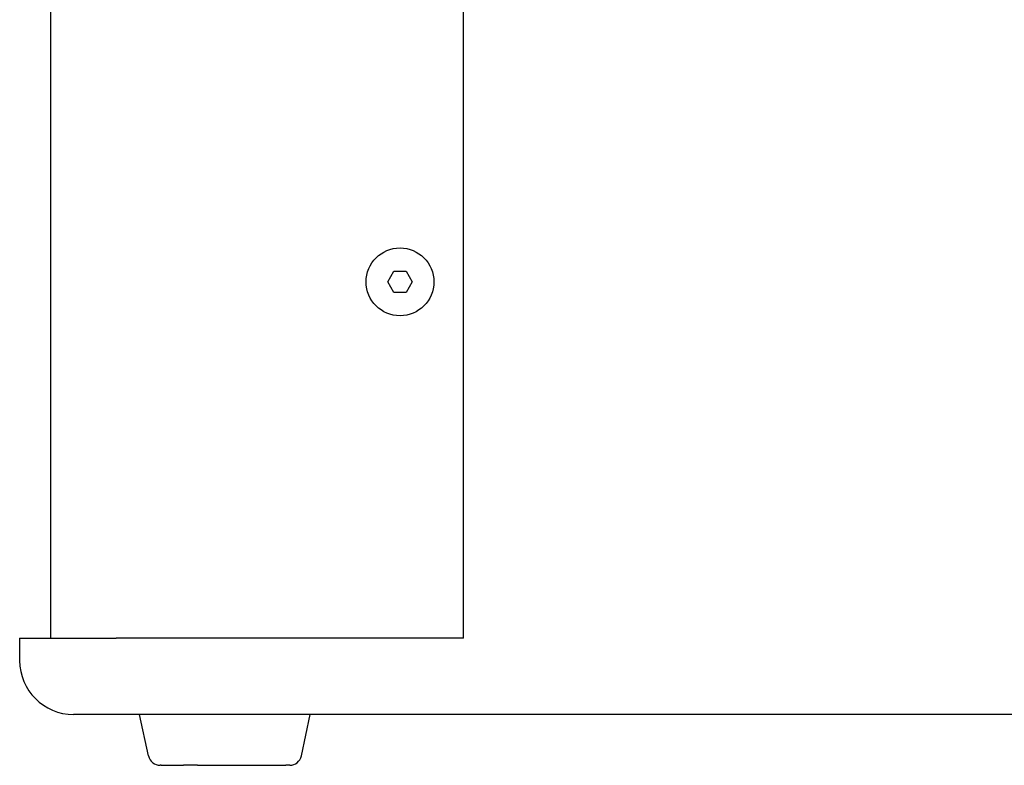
# Model space of a CAD drawing. Extents: x 987 to 2641, y 1244 to 2490.
# Tile 2 of 138: x 987 to 1103, y 1697 to 1785. Entities that reach past the tile are written whole.
import ezdxf

# ---------------------------------------------------------------- set-up
doc = ezdxf.new("R2010")
doc.units = 0
doc.layers.add('KF_GRAVIS_8_RIGHT', color=7, linetype='CONTINUOUS')

# ---------------------------------------------------------------- blocks, each defined once
blk = doc.blocks.new('KF_GRAVIS_8_RIGHT')
at = {"layer": 'KF_GRAVIS_8_RIGHT'}
for p, q in [((-111.571, -434), (-111.571, -9)), ((-62.9099, -434), (-62.9099, -9)), ((-71.8533, -392), (-71.1316, -390.75)), ((-71.1316, -390.75), (-69.6882, -390.75)), ((-69.6882, -390.75), (-68.9665, -392)), ((-71.1316, -393.25), (-71.8533, -392)), ((-68.9665, -392), (-69.6882, -393.25)), ((-69.6882, -393.25), (-71.1316, -393.25)), ((-115.2643, -434), (-103.8791, -434)), ((-115.2643, -434), (-115.2643, -436.65)), ((-62.9099, -434), (-103.8791, -434)), ((108.9143, -443), (-108.9143, -443)), ((-100.0643, -447.8949), (-101.1191, -443)), ((-82.0419, -447.8949), (-80.9871, -443)), ((-98.5701, -449), (-98.6957, -449)), ((-98.5701, -449), (-95.9621, -449)), ((-94.2744, -449), (-95.9621, -449)), ((-94.2744, -449), (-83.8933, -449)), ((-83.4105, -449), (-83.8933, -449))]:
    blk.add_line(p, q, dxfattribs=at)
blk.add_circle((-70.4099, -392), 4, dxfattribs=at)
for centre, radius, start, end in [((-108.9143, -436.65), 6.35, 180, 270), ((-98.6957, -447.6), 1.4, 192.161028, 270), ((-83.4105, -447.6), 1.4, 270, 347.838972)]:
    blk.add_arc(centre, radius, start, end, dxfattribs=at)

msp = doc.modelspace()

# ---------------------------------------------------------------- block references
at = {"layer": 'KF_GRAVIS_8_RIGHT'}
msp.add_blockref('KF_GRAVIS_8_RIGHT', (1102.6, 2145.91), dxfattribs=at)

doc.saveas('drawing.dxf')
